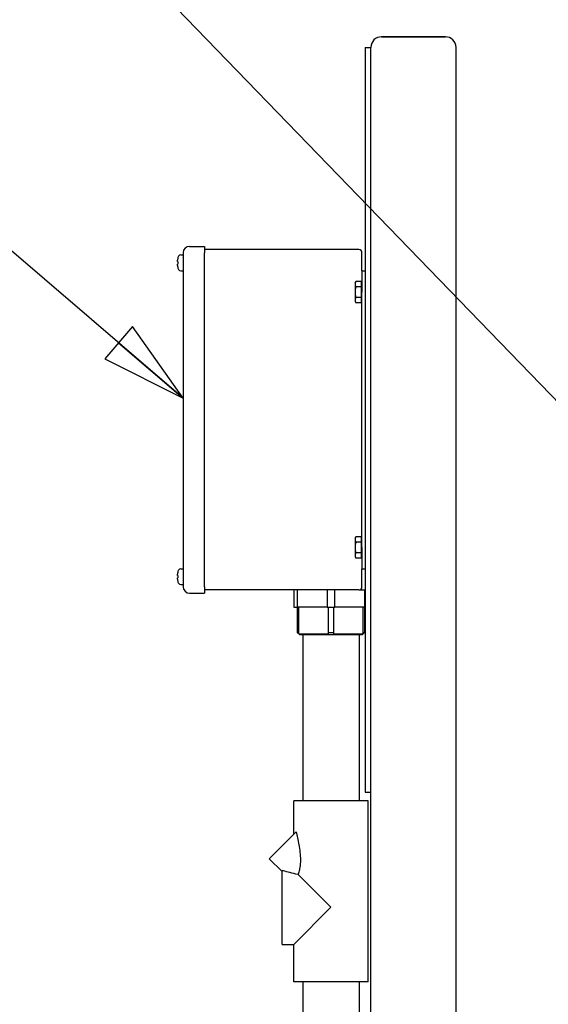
# Paper-space layout 'SHEET_1' of a CAD drawing. Header units: inches. Extents: x 4 to 540, y 12 to 340.
# Tile 12 of 116: x 37 to 49, y 134 to 157. Entities that reach past the tile are written whole.
import ezdxf

# ---------------------------------------------------------------- set-up
doc = ezdxf.new("R2010")
doc.units = ezdxf.units.IN
doc.header["$LTSCALE"] = 16
doc.header["$MEASUREMENT"] = 0
doc.layers.get('0').update_dxf_attribs({"lineweight": 25})
doc.layers.add('DIMEN', color=7, linetype='Continuous', lineweight=25)
doc.styles.get("Standard").update_dxf_attribs({"font": 'arial.ttf'})
doc.dimstyles.new('DEFAULT-ANSI$7', dxfattribs={"dimscale": 16, "dimtxt": 0.125, "dimasz": 0.125, "dimexe": 0.125, "dimexo": 0.0625, "dimgap": 0.031496, "dimtad": 0, "dimtih": 1, "dimtoh": 1, "dimrnd": 1e-08, "dimzin": 4, "dimdsep": 46, "dimtxsty": 'Standard', "dimblk": 'Filled-1', "dimcen": 0.09, "dimdle": 0.393701, "dimclrd": 256, "dimclre": 256, "dimclrt": 256, "dimadec": 0, "dimazin": 1, "dimtfac": 1.504, "dimtofl": 0, "dimtmove": 0, "dimatfit": 3, "dimldrblk": 'Filled-1', "dimfxl": 1, "dimtolj": 1, "dimtzin": 4, "dimlwd": 25, "dimlwe": 25, "dimarcsym": 0})

# ---------------------------------------------------------------- blocks, each defined once
blk = doc.blocks.new('Filled-1')
at = {"color": 0}
for p, q in [((0, 0), (-1, 0.25)), ((-1, 0.25), (-1, -0.25)), ((-1, 0), (0, 0)), ((-1, -0.25), (0, 0))]:
    blk.add_line(p, q, dxfattribs=at)
at = {"color": 0, "flags": 128}
blk.add_lwpolyline([(-1, -0.25), (0, 0), (-1, 0.25), (-1, -0.25)], dxfattribs=at)
at = {"color": 0}
blk.add_solid([(-1, -0.25), (0, 0), (-1, 0.25), (-1, -0.25)], dxfattribs=at)

psp = doc.layouts.new('SHEET_1')

# ---------------------------------------------------------------- linework, layer by layer
for p, q in [((46.965, 156.951), (45.465, 156.951)), ((45.465, 156.951), (46.965, 156.951)), ((45.081, 156.701), (45.215, 156.701)), ((45.081, 156.701), (45.081, 139.201)), ((45.215, 115.389), (45.215, 156.701)), ((45.215, 139.201), (45.215, 156.701)), ((47.215, 115.389), (47.215, 156.701)), ((40.956, 152.026), (41.306, 152.026)), ((41.306, 152.026), (41.306, 151.876)), ((40.75, 151.825), (40.806, 151.825)), ((40.806, 151.876), (40.806, 144.026)), ((44.931, 151.951), (41.306, 151.951)), ((41.306, 144.026), (41.306, 151.876)), ((45.006, 151.451), (45.006, 151.876)), ((40.674, 151.669), (40.674, 151.698)), ((40.674, 151.579), (40.674, 151.609)), ((40.75, 151.452), (40.806, 151.452)), ((45.006, 151.451), (45.081, 151.451)), ((45.006, 151.451), (45.006, 150.951)), ((44.843, 151.17), (44.862, 151.204)), ((44.843, 151.17), (44.843, 151.141)), ((44.843, 151.141), (44.843, 150.951)), ((44.989, 151.204), (44.862, 151.204)), ((44.989, 151.204), (44.989, 151.141)), ((44.989, 151.17), (45.006, 151.17)), ((44.989, 151.141), (44.989, 151.077)), ((44.843, 150.951), (44.843, 150.761)), ((44.989, 151.077), (44.862, 151.077)), ((44.989, 151.077), (44.989, 150.951)), ((44.989, 150.951), (44.989, 150.825)), ((45.006, 144.951), (45.006, 150.951)), ((44.843, 150.761), (44.843, 150.732)), ((44.843, 150.732), (44.862, 150.698)), ((44.989, 150.825), (44.862, 150.825)), ((44.989, 150.698), (44.862, 150.698)), ((44.989, 150.825), (44.989, 150.761)), ((44.989, 150.761), (44.989, 150.698)), ((44.989, 150.732), (45.006, 150.732)), ((44.843, 145.17), (44.862, 145.204)), ((44.843, 145.17), (44.843, 145.141)), ((44.843, 145.141), (44.843, 144.951)), ((44.989, 145.204), (44.862, 145.204)), ((44.989, 145.077), (44.862, 145.077)), ((44.989, 145.204), (44.989, 145.141)), ((44.989, 145.17), (45.006, 145.17)), ((44.989, 145.141), (44.989, 145.077)), ((44.989, 145.077), (44.989, 144.951)), ((44.843, 144.951), (44.843, 144.761)), ((44.989, 144.951), (44.989, 144.825)), ((45.006, 144.951), (45.006, 144.451)), ((44.843, 144.761), (44.843, 144.732)), ((44.843, 144.732), (44.862, 144.698)), ((44.989, 144.825), (44.862, 144.825)), ((44.989, 144.698), (44.862, 144.698)), ((44.989, 144.825), (44.989, 144.761)), ((44.989, 144.761), (44.989, 144.698)), ((44.989, 144.732), (45.006, 144.732)), ((40.75, 144.45), (40.806, 144.45)), ((45.006, 144.451), (45.081, 144.451)), ((45.006, 144.026), (45.006, 144.451)), ((40.674, 144.294), (40.674, 144.323)), ((40.674, 144.204), (40.674, 144.234)), ((40.75, 144.077), (40.806, 144.077)), ((41.306, 144.026), (41.306, 143.876)), ((44.931, 143.951), (41.306, 143.951)), ((43.403, 143.951), (43.403, 143.551)), ((43.493, 143.551), (43.493, 143.951)), ((44.187, 143.951), (44.187, 143.551)), ((44.368, 143.551), (44.368, 143.951)), ((44.931, 143.951), (45.062, 143.951)), ((45.062, 143.951), (45.081, 143.951)), ((45.062, 143.951), (45.062, 143.551)), ((40.956, 143.876), (41.306, 143.876)), ((43.403, 143.551), (43.493, 143.551)), ((43.486, 143.551), (43.486, 142.955)), ((43.489, 142.955), (43.489, 143.551)), ((44.187, 143.551), (43.493, 143.551)), ((43.521, 142.924), (43.521, 143.551)), ((44.187, 143.551), (44.368, 143.551)), ((44.209, 143.551), (44.209, 142.955)), ((44.346, 142.955), (44.346, 143.551)), ((45.062, 143.551), (44.368, 143.551)), ((45.035, 142.924), (45.035, 143.551)), ((45.062, 143.551), (45.081, 143.551)), ((45.066, 143.551), (45.066, 142.955)), ((45.069, 143.551), (45.069, 142.955)), ((43.486, 142.955), (43.489, 142.955)), ((43.538, 142.904), (43.486, 142.955)), ((43.521, 142.924), (44.209, 142.924)), ((43.538, 142.904), (45.018, 142.904)), ((43.618, 142.904), (44.938, 142.904)), ((43.618, 142.904), (43.618, 142.904)), ((43.618, 142.904), (43.618, 138.994)), ((44.209, 142.955), (44.346, 142.955)), ((44.346, 142.924), (45.035, 142.924)), ((44.938, 142.904), (44.938, 142.904)), ((44.938, 142.904), (44.938, 138.994)), ((45.018, 142.904), (45.069, 142.955)), ((45.066, 142.955), (45.069, 142.955)), ((45.081, 139.201), (45.215, 139.201)), ((45.153, 138.994), (43.403, 138.994)), ((43.403, 138.211), (43.403, 138.994)), ((45.153, 134.744), (45.153, 138.994)), ((43.459, 138.267), (42.828, 137.636)), ((43.128, 137.337), (42.828, 137.636)), ((43.128, 135.619), (43.128, 137.36)), ((44.278, 136.494), (43.506, 137.266)), ((43.403, 135.619), (44.278, 136.494)), ((43.128, 135.619), (43.403, 135.619)), ((43.403, 134.744), (43.403, 135.619)), ((45.153, 134.744), (43.403, 134.744)), ((43.618, 134.744), (43.618, 116.713)), ((44.938, 134.744), (44.938, 116.713))]:
    psp.add_line(p, q)
for centre, radius, start, end in [((45.465, 156.701), 0.25, 90, 180), ((45.465, 156.701), 0.25, 90, 180), ((46.965, 156.701), 0.25, 0, 90), ((46.965, 156.701), 0.25, 0, 90), ((40.956, 151.876), 0.15, 90, 180), ((40.86, 151.705), 0.186, 151.9579, 161.0596), ((40.75, 151.764), 0.061, 90, 151.9579), ((44.931, 151.876), 0.075, 0, 90), ((40.86, 151.572), 0.186, 198.9404, 208.0421), ((40.75, 151.513), 0.061, 208.0421, 270), ((40.86, 144.33), 0.186, 151.9579, 161.0596), ((40.75, 144.389), 0.061, 90, 151.9579), ((40.86, 144.197), 0.186, 198.9404, 208.0421), ((40.75, 144.138), 0.061, 208.0421, 270), ((40.956, 144.026), 0.15, 180, 270), ((44.931, 144.026), 0.075, 270, 0)]:
    psp.add_arc(centre, radius, start, end)
for points, knots in [([(40.685, 151.764), (40.682, 151.756), (40.679, 151.746), (40.675, 151.724), (40.674, 151.71), (40.674, 151.698)], [-0.3031973, -0.3031973, -0.3031973, -0.3031973, -0.2356694, -0.2356694, -0.1417473, -0.1417473, -0.1417473, -0.1417473]), ([(40.674, 151.669), (40.674, 151.669), (40.675, 151.669), (40.679, 151.669), (40.682, 151.669), (40.685, 151.669)], [0.1417473, 0.1417473, 0.1417473, 0.1417473, 0.2356694, 0.2356694, 0.3031973, 0.3031973, 0.3031973, 0.3031973]), ([(40.685, 151.609), (40.682, 151.609), (40.679, 151.609), (40.675, 151.609), (40.674, 151.609), (40.674, 151.609)], [-0.3031973, -0.3031973, -0.3031973, -0.3031973, -0.2356694, -0.2356694, -0.1417473, -0.1417473, -0.1417473, -0.1417473]), ([(40.674, 151.579), (40.674, 151.567), (40.675, 151.553), (40.679, 151.531), (40.682, 151.521), (40.685, 151.513)], [0.1417473, 0.1417473, 0.1417473, 0.1417473, 0.2356694, 0.2356694, 0.3031973, 0.3031973, 0.3031973, 0.3031973]), ([(40.685, 151.669), (40.684, 151.658), (40.684, 151.648), (40.684, 151.639), (40.684, 151.629), (40.684, 151.619), (40.685, 151.609)], [-0.073398, -0.073398, -0.073398, -0.073398, 0, 0, 0, 0.073398, 0.073398, 0.073398, 0.073398]), ([(40.685, 144.389), (40.682, 144.381), (40.679, 144.371), (40.675, 144.349), (40.674, 144.335), (40.674, 144.323)], [-0.3031973, -0.3031973, -0.3031973, -0.3031973, -0.2356694, -0.2356694, -0.1417473, -0.1417473, -0.1417473, -0.1417473]), ([(40.674, 144.294), (40.674, 144.294), (40.675, 144.294), (40.679, 144.294), (40.682, 144.294), (40.685, 144.294)], [0.1417473, 0.1417473, 0.1417473, 0.1417473, 0.2356694, 0.2356694, 0.3031973, 0.3031973, 0.3031973, 0.3031973]), ([(40.685, 144.234), (40.682, 144.234), (40.679, 144.234), (40.675, 144.234), (40.674, 144.234), (40.674, 144.234)], [-0.3031973, -0.3031973, -0.3031973, -0.3031973, -0.2356694, -0.2356694, -0.1417473, -0.1417473, -0.1417473, -0.1417473]), ([(40.674, 144.204), (40.674, 144.192), (40.675, 144.178), (40.679, 144.156), (40.682, 144.146), (40.685, 144.138)], [0.1417473, 0.1417473, 0.1417473, 0.1417473, 0.2356694, 0.2356694, 0.3031973, 0.3031973, 0.3031973, 0.3031973]), ([(40.685, 144.294), (40.684, 144.283), (40.684, 144.273), (40.684, 144.264), (40.684, 144.254), (40.684, 144.244), (40.685, 144.234)], [-0.073398, -0.073398, -0.073398, -0.073398, 0, 0, 0, 0.073398, 0.073398, 0.073398, 0.073398]), ([(43.459, 138.267), (43.482, 138.179), (43.506, 138.074), (43.546, 137.848), (43.56, 137.726), (43.56, 137.612), (43.56, 137.574), (43.558, 137.534), (43.551, 137.455), (43.545, 137.416), (43.529, 137.341), (43.52, 137.306), (43.508, 137.271), (43.507, 137.268), (43.506, 137.266)], [-1.696163, -1.696163, -1.696163, -1.696163, -0.872749, -0.872749, 0, 0, 0, 0.290359, 0.290359, 0.580718, 0.580718, 0.871077, 0.871077, 0.895466, 0.895466, 0.895466, 0.895466]), ([(43.506, 137.266), (43.437, 137.28), (43.371, 137.295), (43.258, 137.324), (43.203, 137.339), (43.149, 137.354), (43.138, 137.357), (43.128, 137.36)], [1.127638, 1.127638, 1.127638, 1.127638, 1.669367, 1.669367, 2.174042, 2.174042, 2.339277, 2.339277, 2.339277, 2.339277])]:
    psp.add_open_spline(points, degree=3, knots=knots)
for points in [[(40.684, 151.766), (40.684, 151.766), (40.684, 151.765), (40.685, 151.764)], [(40.685, 151.513), (40.684, 151.512), (40.684, 151.512), (40.684, 151.512)], [(40.684, 144.391), (40.684, 144.391), (40.684, 144.39), (40.685, 144.389)], [(40.685, 144.138), (40.684, 144.137), (40.684, 144.137), (40.684, 144.137)]]:
    psp.add_open_spline(points, degree=3)
for points, weights in [([(44.862, 151.204), (44.843, 151.17), (44.843, 151.141)], [1, 1.0379548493, 1]), ([(44.843, 151.141), (44.843, 151.111), (44.862, 151.077)], [1, 1.0379548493, 1]), ([(44.862, 151.077), (44.843, 151.01), (44.843, 150.951)], [1, 1.0379548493, 1]), ([(44.843, 150.951), (44.843, 150.892), (44.862, 150.825)], [1, 1.0379548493, 1]), ([(44.862, 150.825), (44.843, 150.791), (44.843, 150.761)], [1, 1.0379548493, 1]), ([(44.843, 150.761), (44.843, 150.732), (44.862, 150.698)], [1, 1.0379548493, 1]), ([(44.862, 145.204), (44.843, 145.17), (44.843, 145.141)], [1, 1.0379548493, 1]), ([(44.843, 145.141), (44.843, 145.111), (44.862, 145.077)], [1, 1.0379548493, 1]), ([(44.862, 145.077), (44.843, 145.01), (44.843, 144.951)], [1, 1.0379548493, 1]), ([(44.843, 144.951), (44.843, 144.892), (44.862, 144.825)], [1, 1.0379548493, 1]), ([(44.862, 144.825), (44.843, 144.791), (44.843, 144.761)], [1, 1.0379548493, 1]), ([(44.843, 144.761), (44.843, 144.732), (44.862, 144.698)], [1, 1.0379548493, 1]), ([(43.521, 142.924), (43.505, 142.939), (43.489, 142.955)], [1.00027085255, 1.00034000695, 1]), ([(44.209, 142.955), (44.209, 142.939), (44.209, 142.924)], [1, 1.00034000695, 1.00027085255]), ([(44.346, 142.924), (44.346, 142.939), (44.346, 142.955)], [1.00027085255, 1.00034000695, 1]), ([(45.066, 142.955), (45.05, 142.939), (45.035, 142.924)], [1, 1.00034000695, 1.00027085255])]:
    psp.add_rational_spline(points, weights, degree=2)

# ---------------------------------------------------------------- leaders
at = {"layer": 'DIMEN', "linetype": 'Continuous', "lineweight": 25, "annotation_type": 0, "has_hookline": 1, "hookline_direction": 1}
for points, text_width in [([(67.903, 154.686), (51.401, 201.634), (49.401, 201.634)], 25.873), ([(60.424, 154.297), (48.048, 189.388), (46.048, 189.388)], 23.655), ([(53.48, 154.021), (44.336, 176.463), (42.336, 176.463)], 26.884), ([(56.713, 141.011), (33.436, 165.085), (31.436, 165.085)], 15.239), ([(40.806, 148.459), (35.973, 152.608), (33.973, 152.608)], 11.909)]:
    psp.add_leader(points, dimstyle='DEFAULT-ANSI$7', override={"dimtad": 0}, dxfattribs=dict(at, text_width=text_width))

doc.saveas('drawing.dxf')
